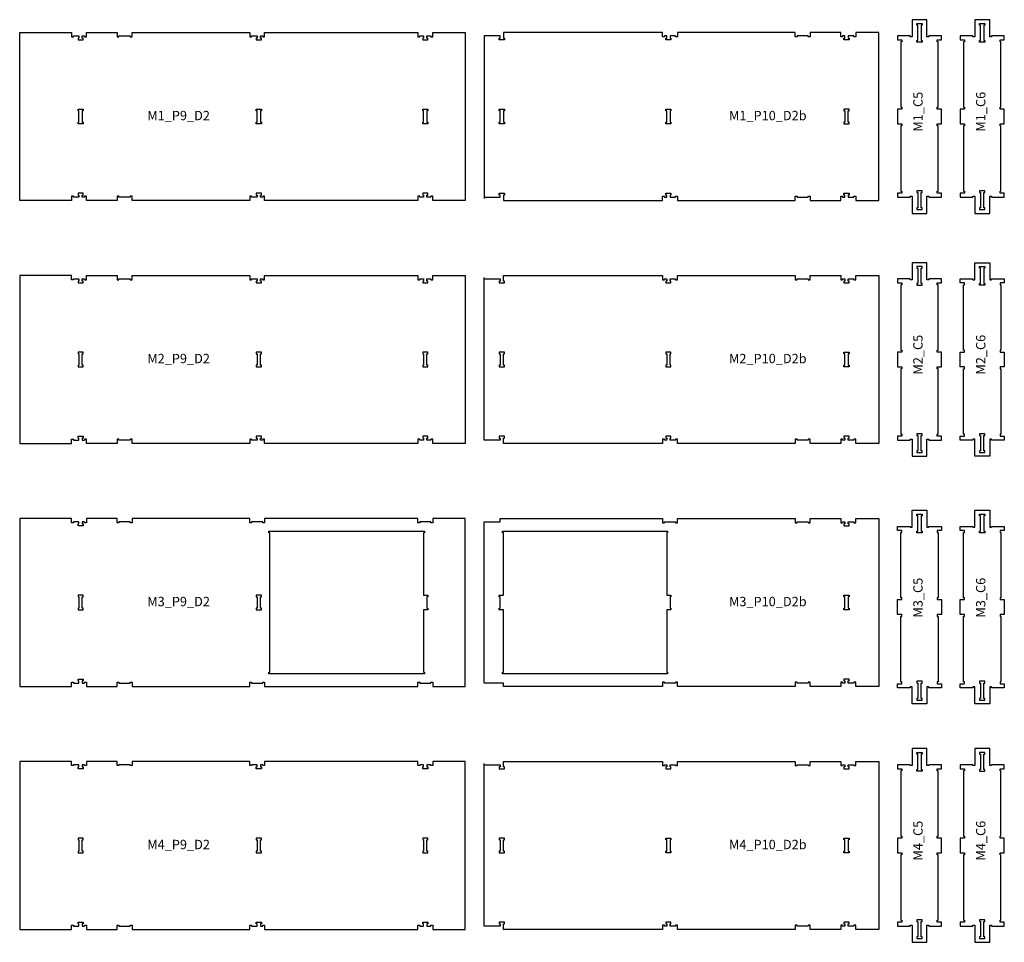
# Model space of a CAD drawing. Header units: millimetres. Extents: x -30325 to 14169, y -12596 to 6470.
# Tile 25 of 27: x 3151 to 8422, y 1452 to 6388. Entities that reach past the tile are written whole.
import ezdxf

# ---------------------------------------------------------------- set-up
doc = ezdxf.new("R2010")
doc.units = ezdxf.units.MM
doc.header["$MEASUREMENT"] = 0
doc.layers.add('freeswerk_CODES', color=50, linetype='Continuous')

msp = doc.modelspace()

# ---------------------------------------------------------------- linework, layer by layer
for points in [[(7917.7, 6302), (7849.7, 6302), (7849.7, 6280), (7872.7, 6280), (7872.7, 6270), (7867.7, 6270), (7867.7, 5920), (7872.7, 5920), (7872.7, 5910), (7849.7, 5910), (7849.7, 5830), (7872.7, 5830), (7872.7, 5820), (7867.7, 5820), (7867.7, 5470), (7872.7, 5470), (7872.7, 5460), (7849.7, 5460), (7849.7, 5438), (7917.7, 5438), (7917.7, 5443), (7927.7, 5443), (7927.7, 5352), (8007.7, 5352), (8007.7, 5443), (8017.7, 5443), (8017.7, 5438), (8085.7, 5438), (8085.7, 5460), (8062.7, 5460), (8062.7, 5470), (8067.7, 5470), (8067.7, 5820), (8062.7, 5820), (8062.7, 5830), (8085.7, 5830), (8085.7, 5910), (8062.7, 5910), (8062.7, 5920), (8067.7, 5920), (8067.7, 6270), (8062.7, 6270), (8062.7, 6280), (8085.7, 6280), (8085.7, 6302), (8017.7, 6302), (8017.7, 6297), (8007.7, 6297), (8007.7, 6388), (7927.7, 6388), (7927.7, 6297), (7917.7, 6297)], [(8253.7, 6302), (8185.7, 6302), (8185.7, 6280), (8208.7, 6280), (8208.7, 6270), (8203.7, 6270), (8203.7, 5920), (8208.7, 5920), (8208.7, 5910), (8185.7, 5910), (8185.7, 5830), (8208.7, 5830), (8208.7, 5820), (8203.7, 5820), (8203.7, 5470), (8208.7, 5470), (8208.7, 5460), (8185.7, 5460), (8185.7, 5438), (8253.7, 5438), (8253.7, 5443), (8263.7, 5443), (8263.7, 5352), (8343.7, 5352), (8343.7, 5443), (8353.7, 5443), (8353.7, 5438), (8421.7, 5438), (8421.7, 5460), (8398.7, 5460), (8398.7, 5470), (8403.7, 5470), (8403.7, 5820), (8398.7, 5820), (8398.7, 5830), (8421.7, 5830), (8421.7, 5910), (8398.7, 5910), (8398.7, 5920), (8403.7, 5920), (8403.7, 6270), (8398.7, 6270), (8398.7, 6280), (8421.7, 6280), (8421.7, 6302), (8353.7, 6302), (8353.7, 6297), (8343.7, 6297), (8343.7, 6388), (8263.7, 6388), (8263.7, 6297), (8253.7, 6297)], [(7976.7, 6358), (7976.7, 6277), (7981.7, 6277), (7981.7, 6267), (7953.7, 6267), (7953.7, 6277), (7958.7, 6277), (7958.7, 6358), (7953.7, 6358), (7953.7, 6368), (7981.7, 6368), (7981.7, 6358)], [(8312.7, 6358), (8312.7, 6277), (8317.7, 6277), (8317.7, 6267), (8289.7, 6267), (8289.7, 6277), (8294.7, 6277), (8294.7, 6358), (8289.7, 6358), (8289.7, 6368), (8317.7, 6368), (8317.7, 6358)], [(3508.4, 6320), (3672.4, 6320), (3672.4, 6297), (3682.4, 6297), (3682.4, 6302), (3742.4, 6302), (3742.4, 6297), (3752.4, 6297), (3752.4, 6320), (4382.4, 6320), (4382.4, 6297), (4392.4, 6297), (4392.4, 6302), (4422.4, 6302), (4422.4, 6290), (4417.4, 6290), (4417.4, 6280), (4445.4, 6280), (4445.4, 6290), (4440.4, 6290), (4440.4, 6302), (4452.4, 6302), (4452.4, 6297), (4462.4, 6297), (4462.4, 6320), (5282.4, 6320), (5282.4, 6297), (5292.4, 6297), (5292.4, 6302), (5313.4, 6302), (5313.4, 6290), (5308.4, 6290), (5308.4, 6280), (5336.4, 6280), (5336.4, 6290), (5331.4, 6290), (5331.4, 6302), (5352.4, 6302), (5352.4, 6297), (5362.4, 6297), (5362.4, 6320), (5536.6, 6320), (5536.6, 5420), (5362.4, 5420), (5362.4, 5443), (5352.4, 5443), (5352.4, 5438), (5331.4, 5438), (5331.4, 5450), (5336.4, 5450), (5336.4, 5460), (5308.4, 5460), (5308.4, 5450), (5313.4, 5450), (5313.4, 5438), (5292.4, 5438), (5292.4, 5443), (5282.4, 5443), (5282.4, 5420), (4462.4, 5420), (4462.4, 5443), (4452.4, 5443), (4452.4, 5438), (4440.4, 5438), (4440.4, 5450), (4445.4, 5450), (4445.4, 5460), (4417.4, 5460), (4417.4, 5450), (4422.4, 5450), (4422.4, 5438), (4392.4, 5438), (4392.4, 5443), (4382.4, 5443), (4382.4, 5420), (3752.4, 5420), (3752.4, 5443), (3742.4, 5443), (3742.4, 5438), (3682.4, 5438), (3682.4, 5443), (3672.4, 5443), (3672.4, 5420), (3508.4, 5420), (3508.4, 5443), (3498.4, 5443), (3498.4, 5438), (3486.4, 5438), (3486.4, 5450), (3491.4, 5450), (3491.4, 5460), (3463.4, 5460), (3463.4, 5450), (3468.4, 5450), (3468.4, 5438), (3438.4, 5438), (3438.4, 5443), (3428.4, 5443), (3428.4, 5420), (3151.2, 5420), (3151.2, 6320), (3428.4, 6320), (3428.4, 6297), (3438.4, 6297), (3438.4, 6302), (3468.4, 6302), (3468.4, 6290), (3463.4, 6290), (3463.4, 6280), (3491.4, 6280), (3491.4, 6290), (3486.4, 6290), (3486.4, 6302), (3498.4, 6302), (3498.4, 6297), (3508.4, 6297)], [(7382.4, 6297), (7372.4, 6297), (7372.4, 6302), (7312.4, 6302), (7312.4, 6297), (7302.4, 6297), (7302.4, 6320), (6672.4, 6320), (6672.4, 6297), (6662.4, 6297), (6662.4, 6302), (6632.4, 6302), (6632.4, 6290), (6637.4, 6290), (6637.4, 6280), (6609.4, 6280), (6609.4, 6290), (6614.4, 6290), (6614.4, 6302), (6602.4, 6302), (6602.4, 6297), (6592.4, 6297), (6592.4, 6320), (5741.4, 6320), (5741.4, 6290), (5746.4, 6290), (5746.4, 6280), (5718.4, 6280), (5718.4, 6290), (5723.4, 6290), (5723.4, 6302), (5636.6, 6302), (5636.6, 5438), (5723.4, 5438), (5723.4, 5450), (5718.4, 5450), (5718.4, 5460), (5746.4, 5460), (5746.4, 5450), (5741.4, 5450), (5741.4, 5420), (6592.4, 5420), (6592.4, 5443), (6602.4, 5443), (6602.4, 5438), (6614.4, 5438), (6614.4, 5450), (6609.4, 5450), (6609.4, 5460), (6637.4, 5460), (6637.4, 5450), (6632.4, 5450), (6632.4, 5438), (6662.4, 5438), (6662.4, 5443), (6672.4, 5443), (6672.4, 5420), (7302.4, 5420), (7302.4, 5443), (7312.4, 5443), (7312.4, 5438), (7372.4, 5438), (7372.4, 5443), (7382.4, 5443), (7382.4, 5420), (7546.4, 5420), (7546.4, 5443), (7556.4, 5443), (7556.4, 5438), (7568.4, 5438), (7568.4, 5450), (7563.4, 5450), (7563.4, 5460), (7591.4, 5460), (7591.4, 5450), (7586.4, 5450), (7586.4, 5438), (7616.4, 5438), (7616.4, 5443), (7626.4, 5443), (7626.4, 5420), (7749.7, 5420), (7749.7, 6320), (7626.4, 6320), (7626.4, 6297), (7616.4, 6297), (7616.4, 6302), (7586.4, 6302), (7586.4, 6290), (7591.4, 6290), (7591.4, 6280), (7563.4, 6280), (7563.4, 6290), (7568.4, 6290), (7568.4, 6302), (7556.4, 6302), (7556.4, 6297), (7546.4, 6297), (7546.4, 6320), (7382.4, 6320)], [(3491.4, 5830), (3463.4, 5830), (3463.4, 5840), (3468.4, 5840), (3468.4, 5900), (3463.4, 5900), (3463.4, 5910), (3491.4, 5910), (3491.4, 5900), (3486.4, 5900), (3486.4, 5840), (3491.4, 5840)], [(4422.4, 5840), (4422.4, 5900), (4417.4, 5900), (4417.4, 5910), (4445.4, 5910), (4445.4, 5900), (4440.4, 5900), (4440.4, 5840), (4445.4, 5840), (4445.4, 5830), (4417.4, 5830), (4417.4, 5840)], [(5313.4, 5840), (5313.4, 5900), (5308.4, 5900), (5308.4, 5910), (5336.4, 5910), (5336.4, 5900), (5331.4, 5900), (5331.4, 5840), (5336.4, 5840), (5336.4, 5830), (5308.4, 5830), (5308.4, 5840)], [(5718.4, 5840), (5723.4, 5840), (5723.4, 5900), (5718.4, 5900), (5718.4, 5910), (5746.4, 5910), (5746.4, 5900), (5741.4, 5900), (5741.4, 5840), (5746.4, 5840), (5746.4, 5830), (5718.4, 5830)], [(6637.4, 5910), (6637.4, 5900), (6632.4, 5900), (6632.4, 5840), (6637.4, 5840), (6637.4, 5830), (6609.4, 5830), (6609.4, 5840), (6614.4, 5840), (6614.4, 5900), (6609.4, 5900), (6609.4, 5910)], [(7586.4, 5900), (7591.4, 5900), (7591.4, 5910), (7563.4, 5910), (7563.4, 5900), (7568.4, 5900), (7568.4, 5840), (7563.4, 5840), (7563.4, 5830), (7591.4, 5830), (7591.4, 5840), (7586.4, 5840)], [(7958.7, 5382), (7953.7, 5382), (7953.7, 5372), (7981.7, 5372), (7981.7, 5382), (7976.7, 5382), (7976.7, 5463), (7981.7, 5463), (7981.7, 5473), (7953.7, 5473), (7953.7, 5463), (7958.7, 5463)], [(8294.7, 5382), (8289.7, 5382), (8289.7, 5372), (8317.7, 5372), (8317.7, 5382), (8312.7, 5382), (8312.7, 5463), (8317.7, 5463), (8317.7, 5473), (8289.7, 5473), (8289.7, 5463), (8294.7, 5463)], [(8062.7, 4610), (8062.7, 4620), (8067.7, 4620), (8067.7, 4970), (8062.7, 4970), (8062.7, 4980), (8085.7, 4980), (8085.7, 5002), (8017.7, 5002), (8017.7, 4997), (8007.7, 4997), (8007.7, 5088), (7927.7, 5088), (7927.7, 4997), (7917.7, 4997), (7917.7, 5002), (7849.7, 5002), (7849.7, 4980), (7872.7, 4980), (7872.7, 4970), (7867.7, 4970), (7867.7, 4620), (7872.7, 4620), (7872.7, 4610), (7849.7, 4610), (7849.7, 4530), (7872.7, 4530), (7872.7, 4520), (7867.7, 4520), (7867.7, 4170), (7872.7, 4170), (7872.7, 4160), (7849.7, 4160), (7849.7, 4138), (7917.7, 4138), (7917.7, 4143), (7927.7, 4143), (7927.7, 4052), (8007.7, 4052), (8007.7, 4143), (8017.7, 4143), (8017.7, 4138), (8085.7, 4138), (8085.7, 4160), (8062.7, 4160), (8062.7, 4170), (8067.7, 4170), (8067.7, 4520), (8062.7, 4520), (8062.7, 4530), (8085.7, 4530), (8085.7, 4610)], [(7953.7, 4977), (7953.7, 4967), (7981.7, 4967), (7981.7, 4977), (7976.7, 4977), (7976.7, 5058), (7981.7, 5058), (7981.7, 5068), (7953.7, 5068), (7953.7, 5058), (7958.7, 5058), (7958.7, 4977)], [(8253.7, 4138), (8185.7, 4138), (8185.7, 4160), (8208.7, 4160), (8208.7, 4170), (8203.7, 4170), (8203.7, 4520), (8208.7, 4520), (8208.7, 4530), (8185.7, 4530), (8185.7, 4610), (8208.7, 4610), (8208.7, 4620), (8203.7, 4620), (8203.7, 4970), (8208.7, 4970), (8208.7, 4980), (8185.7, 4980), (8185.7, 5002), (8253.7, 5002), (8253.7, 4997), (8263.7, 4997), (8263.7, 5088), (8343.7, 5088), (8343.7, 4997), (8353.7, 4997), (8353.7, 5002), (8421.7, 5002), (8421.7, 4980), (8398.7, 4980), (8398.7, 4970), (8403.7, 4970), (8403.7, 4620), (8398.7, 4620), (8398.7, 4610), (8421.7, 4610), (8421.7, 4530), (8398.7, 4530), (8398.7, 4520), (8403.7, 4520), (8403.7, 4170), (8398.7, 4170), (8398.7, 4160), (8421.7, 4160), (8421.7, 4138), (8353.7, 4138), (8353.7, 4143), (8343.7, 4143), (8343.7, 4052), (8263.7, 4052), (8263.7, 4143), (8253.7, 4143)], [(8294.7, 5058), (8289.7, 5058), (8289.7, 5068), (8317.7, 5068), (8317.7, 5058), (8312.7, 5058), (8312.7, 4977), (8317.7, 4977), (8317.7, 4967), (8289.7, 4967), (8289.7, 4977), (8294.7, 4977)], [(7382.4, 4143), (7372.4, 4143), (7372.4, 4138), (7312.4, 4138), (7312.4, 4143), (7302.4, 4143), (7302.4, 4120), (6672.4, 4120), (6672.4, 4143), (6662.4, 4143), (6662.4, 4138), (6632.4, 4138), (6632.4, 4150), (6637.4, 4150), (6637.4, 4160), (6609.4, 4160), (6609.4, 4150), (6614.4, 4150), (6614.4, 4138), (6602.4, 4138), (6602.4, 4143), (6592.4, 4143), (6592.4, 4120), (5741.4, 4120), (5741.4, 4150), (5746.4, 4150), (5746.4, 4160), (5718.4, 4160), (5718.4, 4150), (5723.4, 4150), (5723.4, 4138), (5636.6, 4138), (5636.6, 5002), (5723.4, 5002), (5723.4, 4990), (5718.4, 4990), (5718.4, 4980), (5746.4, 4980), (5746.4, 4990), (5741.4, 4990), (5741.4, 5020), (6592.4, 5020), (6592.4, 4997), (6602.4, 4997), (6602.4, 5002), (6614.4, 5002), (6614.4, 4990), (6609.4, 4990), (6609.4, 4980), (6637.4, 4980), (6637.4, 4990), (6632.4, 4990), (6632.4, 5002), (6662.4, 5002), (6662.4, 4997), (6672.4, 4997), (6672.4, 5020), (7302.4, 5020), (7302.4, 4997), (7312.4, 4997), (7312.4, 5002), (7372.4, 5002), (7372.4, 4997), (7382.4, 4997), (7382.4, 5020), (7546.4, 5020), (7546.4, 4997), (7556.4, 4997), (7556.4, 5002), (7568.4, 5002), (7568.4, 4990), (7563.4, 4990), (7563.4, 4980), (7591.4, 4980), (7591.4, 4990), (7586.4, 4990), (7586.4, 5002), (7616.4, 5002), (7616.4, 4997), (7626.4, 4997), (7626.4, 5020), (7749.7, 5020), (7749.7, 4120), (7626.4, 4120), (7626.4, 4143), (7616.4, 4143), (7616.4, 4138), (7586.4, 4138), (7586.4, 4150), (7591.4, 4150), (7591.4, 4160), (7563.4, 4160), (7563.4, 4150), (7568.4, 4150), (7568.4, 4138), (7556.4, 4138), (7556.4, 4143), (7546.4, 4143), (7546.4, 4120), (7382.4, 4120)], [(3491.4, 4610), (3463.4, 4610), (3463.4, 4600), (3468.4, 4600), (3468.4, 4540), (3463.4, 4540), (3463.4, 4530), (3491.4, 4530), (3491.4, 4540), (3486.4, 4540), (3486.4, 4600), (3491.4, 4600)], [(4422.4, 4600), (4422.4, 4540), (4417.4, 4540), (4417.4, 4530), (4445.4, 4530), (4445.4, 4540), (4440.4, 4540), (4440.4, 4600), (4445.4, 4600), (4445.4, 4610), (4417.4, 4610), (4417.4, 4600)], [(5313.4, 4600), (5313.4, 4540), (5308.4, 4540), (5308.4, 4530), (5336.4, 4530), (5336.4, 4540), (5331.4, 4540), (5331.4, 4600), (5336.4, 4600), (5336.4, 4610), (5308.4, 4610), (5308.4, 4600)], [(5718.4, 4600), (5723.4, 4600), (5723.4, 4540), (5718.4, 4540), (5718.4, 4530), (5746.4, 4530), (5746.4, 4540), (5741.4, 4540), (5741.4, 4600), (5746.4, 4600), (5746.4, 4610), (5718.4, 4610)], [(6637.4, 4530), (6637.4, 4540), (6632.4, 4540), (6632.4, 4600), (6637.4, 4600), (6637.4, 4610), (6609.4, 4610), (6609.4, 4600), (6614.4, 4600), (6614.4, 4540), (6609.4, 4540), (6609.4, 4530)], [(7586.4, 4540), (7591.4, 4540), (7591.4, 4530), (7563.4, 4530), (7563.4, 4540), (7568.4, 4540), (7568.4, 4600), (7563.4, 4600), (7563.4, 4610), (7591.4, 4610), (7591.4, 4600), (7586.4, 4600)], [(7981.7, 4082), (7976.7, 4082), (7976.7, 4163), (7981.7, 4163), (7981.7, 4173), (7953.7, 4173), (7953.7, 4163), (7958.7, 4163), (7958.7, 4082), (7953.7, 4082), (7953.7, 4072), (7981.7, 4072)], [(8312.7, 4082), (8312.7, 4163), (8317.7, 4163), (8317.7, 4173), (8289.7, 4173), (8289.7, 4163), (8294.7, 4163), (8294.7, 4082), (8289.7, 4082), (8289.7, 4072), (8317.7, 4072), (8317.7, 4082)], [(7917.7, 2813.2), (7849.7, 2813.2), (7849.7, 2835.2), (7872.7, 2835.2), (7872.7, 2845.2), (7867.7, 2845.2), (7867.7, 3195.2), (7872.7, 3195.2), (7872.7, 3205.2), (7849.7, 3205.2), (7849.7, 3285.2), (7872.7, 3285.2), (7872.7, 3295.2), (7867.7, 3295.2), (7867.7, 3645.2), (7872.7, 3645.2), (7872.7, 3655.2), (7849.7, 3655.2), (7849.7, 3677.2), (7917.7, 3677.2), (7917.7, 3672.2), (7927.7, 3672.2), (7927.7, 3763.2), (8007.7, 3763.2), (8007.7, 3672.2), (8017.7, 3672.2), (8017.7, 3677.2), (8085.7, 3677.2), (8085.7, 3655.2), (8062.7, 3655.2), (8062.7, 3645.2), (8067.7, 3645.2), (8067.7, 3295.2), (8062.7, 3295.2), (8062.7, 3285.2), (8085.7, 3285.2), (8085.7, 3205.2), (8062.7, 3205.2), (8062.7, 3195.2), (8067.7, 3195.2), (8067.7, 2845.2), (8062.7, 2845.2), (8062.7, 2835.2), (8085.7, 2835.2), (8085.7, 2813.2), (8017.7, 2813.2), (8017.7, 2818.2), (8007.7, 2818.2), (8007.7, 2727.2), (7927.7, 2727.2), (7927.7, 2818.2), (7917.7, 2818.2)], [(7958.7, 3733.2), (7953.7, 3733.2), (7953.7, 3743.2), (7981.7, 3743.2), (7981.7, 3733.2), (7976.7, 3733.2), (7976.7, 3652.2), (7981.7, 3652.2), (7981.7, 3642.2), (7953.7, 3642.2), (7953.7, 3652.2), (7958.7, 3652.2)], [(8253.7, 2813.2), (8185.7, 2813.2), (8185.7, 2835.2), (8208.7, 2835.2), (8208.7, 2845.2), (8203.7, 2845.2), (8203.7, 3195.2), (8208.7, 3195.2), (8208.7, 3205.2), (8185.7, 3205.2), (8185.7, 3285.2), (8208.7, 3285.2), (8208.7, 3295.2), (8203.7, 3295.2), (8203.7, 3645.2), (8208.7, 3645.2), (8208.7, 3655.2), (8185.7, 3655.2), (8185.7, 3677.2), (8253.7, 3677.2), (8253.7, 3672.2), (8263.7, 3672.2), (8263.7, 3763.2), (8343.7, 3763.2), (8343.7, 3672.2), (8353.7, 3672.2), (8353.7, 3677.2), (8421.7, 3677.2), (8421.7, 3655.2), (8398.7, 3655.2), (8398.7, 3645.2), (8403.7, 3645.2), (8403.7, 3295.2), (8398.7, 3295.2), (8398.7, 3285.2), (8421.7, 3285.2), (8421.7, 3205.2), (8398.7, 3205.2), (8398.7, 3195.2), (8403.7, 3195.2), (8403.7, 2845.2), (8398.7, 2845.2), (8398.7, 2835.2), (8421.7, 2835.2), (8421.7, 2813.2), (8353.7, 2813.2), (8353.7, 2818.2), (8343.7, 2818.2), (8343.7, 2727.2), (8263.7, 2727.2), (8263.7, 2818.2), (8253.7, 2818.2)], [(8294.7, 3733.2), (8289.7, 3733.2), (8289.7, 3743.2), (8317.7, 3743.2), (8317.7, 3733.2), (8312.7, 3733.2), (8312.7, 3652.2), (8317.7, 3652.2), (8317.7, 3642.2), (8289.7, 3642.2), (8289.7, 3652.2), (8294.7, 3652.2)], [(5536.6, 2820), (5536.6, 3720), (5362.4, 3720), (5362.4, 3697), (5352.4, 3697), (5352.4, 3702), (5292.4, 3702), (5292.4, 3697), (5282.4, 3697), (5282.4, 3720), (4462.4, 3720), (4462.4, 3697), (4452.4, 3697), (4452.4, 3702), (4392.4, 3702), (4392.4, 3697), (4382.4, 3697), (4382.4, 3720), (3752.4, 3720), (3752.4, 3697), (3742.4, 3697), (3742.4, 3702), (3682.4, 3702), (3682.4, 3697), (3672.4, 3697), (3672.4, 3720), (3508.4, 3720), (3508.4, 3697), (3498.4, 3697), (3498.4, 3702), (3486.4, 3702), (3486.4, 3690), (3491.4, 3690), (3491.4, 3680), (3463.4, 3680), (3463.4, 3690), (3468.4, 3690), (3468.4, 3702), (3438.4, 3702), (3438.4, 3697), (3428.4, 3697), (3428.4, 3720), (3151.2, 3720), (3151.2, 2820), (3428.4, 2820), (3428.4, 2843), (3438.4, 2843), (3438.4, 2838), (3468.4, 2838), (3468.4, 2850), (3463.4, 2850), (3463.4, 2860), (3491.4, 2860), (3491.4, 2850), (3486.4, 2850), (3486.4, 2838), (3498.4, 2838), (3498.4, 2843), (3508.4, 2843), (3508.4, 2820), (3672.4, 2820), (3672.4, 2843), (3682.4, 2843), (3682.4, 2838), (3742.4, 2838), (3742.4, 2843), (3752.4, 2843), (3752.4, 2820), (4382.4, 2820), (4382.4, 2843), (4392.4, 2843), (4392.4, 2838), (4452.4, 2838), (4452.4, 2843), (4462.4, 2843), (4462.4, 2820), (5282.4, 2820), (5282.4, 2843), (5292.4, 2843), (5292.4, 2838), (5352.4, 2838), (5352.4, 2843), (5362.4, 2843), (5362.4, 2820)], [(5741.4, 2820), (5741.4, 2838), (5636.6, 2838), (5636.6, 3702), (5723.4, 3702), (5723.4, 3720), (6592.4, 3720), (6592.4, 3697), (6602.4, 3697), (6602.4, 3702), (6662.4, 3702), (6662.4, 3697), (6672.4, 3697), (6672.4, 3720), (7302.4, 3720), (7302.4, 3697), (7312.4, 3697), (7312.4, 3702), (7372.4, 3702), (7372.4, 3697), (7382.4, 3697), (7382.4, 3720), (7546.4, 3720), (7546.4, 3697), (7556.4, 3697), (7556.4, 3702), (7568.4, 3702), (7568.4, 3690), (7563.4, 3690), (7563.4, 3680), (7591.4, 3680), (7591.4, 3690), (7586.4, 3690), (7586.4, 3702), (7616.4, 3702), (7616.4, 3697), (7626.4, 3697), (7626.4, 3720), (7653.7, 3720), (7653.7, 3720), (7749.7, 3720), (7749.7, 2820), (7651, 2820), (7651, 2820), (7626.4, 2820), (7626.4, 2843), (7616.4, 2843), (7616.4, 2838), (7586.4, 2838), (7586.4, 2850), (7591.4, 2850), (7591.4, 2860), (7563.4, 2860), (7563.4, 2850), (7568.4, 2850), (7568.4, 2838), (7556.4, 2838), (7556.4, 2843), (7546.4, 2843), (7546.4, 2820), (7382.4, 2820), (7382.4, 2843), (7372.4, 2843), (7372.4, 2838), (7312.4, 2838), (7312.4, 2843), (7302.4, 2843), (7302.4, 2820), (6672.4, 2820), (6672.4, 2843), (6662.4, 2843), (6662.4, 2838), (6602.4, 2838), (6602.4, 2843), (6592.4, 2843), (6592.4, 2820)], [(5336.4, 3240), (5336.4, 3230), (5313.4, 3230), (5313.4, 2898), (5318.4, 2898), (5318.4, 2888), (4485.4, 2888), (4485.4, 2898), (4490.4, 2898), (4490.4, 3642), (4485.4, 3642), (4485.4, 3652), (5318.4, 3652), (5318.4, 3642), (5313.4, 3642), (5313.4, 3310), (5336.4, 3310), (5336.4, 3300), (5331.4, 3300), (5331.4, 3240)], [(5736.4, 3652), (6619.4, 3652), (6619.4, 3642), (6614.4, 3642), (6614.4, 3310), (6637.4, 3310), (6637.4, 3300), (6632.4, 3300), (6632.4, 3240), (6637.4, 3240), (6637.4, 3230), (6614.4, 3230), (6614.4, 2898), (6619.4, 2898), (6619.4, 2888), (5736.4, 2888), (5736.4, 2898), (5741.4, 2898), (5741.4, 3230), (5718.4, 3230), (5718.4, 3240), (5723.4, 3240), (5723.4, 3300), (5718.4, 3300), (5718.4, 3310), (5741.4, 3310), (5741.4, 3642), (5736.4, 3642)], [(3491.4, 3310), (3463.4, 3310), (3463.4, 3300), (3468.4, 3300), (3468.4, 3240), (3463.4, 3240), (3463.4, 3230), (3491.4, 3230), (3491.4, 3240), (3486.4, 3240), (3486.4, 3300), (3491.4, 3300)], [(4422.4, 3300), (4422.4, 3240), (4417.4, 3240), (4417.4, 3230), (4445.4, 3230), (4445.4, 3240), (4440.4, 3240), (4440.4, 3300), (4445.4, 3300), (4445.4, 3310), (4417.4, 3310), (4417.4, 3300)], [(7563.4, 3230), (7563.4, 3240), (7568.4, 3240), (7568.4, 3300), (7563.4, 3300), (7563.4, 3310), (7591.4, 3310), (7591.4, 3300), (7586.4, 3300), (7586.4, 3240), (7591.4, 3240), (7591.4, 3230)], [(7976.7, 2757.2), (7976.7, 2838.2), (7981.7, 2838.2), (7981.7, 2848.2), (7953.7, 2848.2), (7953.7, 2838.2), (7958.7, 2838.2), (7958.7, 2757.2), (7953.7, 2757.2), (7953.7, 2747.2), (7981.7, 2747.2), (7981.7, 2757.2)], [(8312.7, 2757.2), (8312.7, 2838.2), (8317.7, 2838.2), (8317.7, 2848.2), (8289.7, 2848.2), (8289.7, 2838.2), (8294.7, 2838.2), (8294.7, 2757.2), (8289.7, 2757.2), (8289.7, 2747.2), (8317.7, 2747.2), (8317.7, 2757.2)], [(8062.7, 2010), (8062.7, 2020), (8067.7, 2020), (8067.7, 2370), (8062.7, 2370), (8062.7, 2380), (8085.7, 2380), (8085.7, 2402), (8017.7, 2402), (8017.7, 2397), (8007.7, 2397), (8007.7, 2488), (7927.7, 2488), (7927.7, 2397), (7917.7, 2397), (7917.7, 2402), (7849.7, 2402), (7849.7, 2380), (7872.7, 2380), (7872.7, 2370), (7867.7, 2370), (7867.7, 2020), (7872.7, 2020), (7872.7, 2010), (7849.7, 2010), (7849.7, 1930), (7872.7, 1930), (7872.7, 1920), (7867.7, 1920), (7867.7, 1570), (7872.7, 1570), (7872.7, 1560), (7849.7, 1560), (7849.7, 1538), (7917.7, 1538), (7917.7, 1543), (7927.7, 1543), (7927.7, 1452), (8007.7, 1452), (8007.7, 1543), (8017.7, 1543), (8017.7, 1538), (8085.7, 1538), (8085.7, 1560), (8062.7, 1560), (8062.7, 1570), (8067.7, 1570), (8067.7, 1920), (8062.7, 1920), (8062.7, 1930), (8085.7, 1930), (8085.7, 2010)], [(8398.7, 2010), (8398.7, 2020), (8403.7, 2020), (8403.7, 2370), (8398.7, 2370), (8398.7, 2380), (8421.7, 2380), (8421.7, 2402), (8353.7, 2402), (8353.7, 2397), (8343.7, 2397), (8343.7, 2488), (8263.7, 2488), (8263.7, 2397), (8253.7, 2397), (8253.7, 2402), (8185.7, 2402), (8185.7, 2380), (8208.7, 2380), (8208.7, 2370), (8203.7, 2370), (8203.7, 2020), (8208.7, 2020), (8208.7, 2010), (8185.7, 2010), (8185.7, 1930), (8208.7, 1930), (8208.7, 1920), (8203.7, 1920), (8203.7, 1570), (8208.7, 1570), (8208.7, 1560), (8185.7, 1560), (8185.7, 1538), (8253.7, 1538), (8253.7, 1543), (8263.7, 1543), (8263.7, 1452), (8343.7, 1452), (8343.7, 1543), (8353.7, 1543), (8353.7, 1538), (8421.7, 1538), (8421.7, 1560), (8398.7, 1560), (8398.7, 1570), (8403.7, 1570), (8403.7, 1920), (8398.7, 1920), (8398.7, 1930), (8421.7, 1930), (8421.7, 2010)], [(7958.7, 2458), (7953.7, 2458), (7953.7, 2468), (7981.7, 2468), (7981.7, 2458), (7976.7, 2458), (7976.7, 2377), (7981.7, 2377), (7981.7, 2367), (7953.7, 2367), (7953.7, 2377), (7958.7, 2377)], [(8289.7, 2377), (8289.7, 2367), (8317.7, 2367), (8317.7, 2377), (8312.7, 2377), (8312.7, 2458), (8317.7, 2458), (8317.7, 2468), (8289.7, 2468), (8289.7, 2458), (8294.7, 2458), (8294.7, 2377)], [(3508.4, 1520), (3672.4, 1520), (3672.4, 1543), (3682.4, 1543), (3682.4, 1538), (3742.4, 1538), (3742.4, 1543), (3752.4, 1543), (3752.4, 1520), (4382.4, 1520), (4382.4, 1543), (4392.4, 1543), (4392.4, 1538), (4422.4, 1538), (4422.4, 1550), (4417.4, 1550), (4417.4, 1560), (4445.4, 1560), (4445.4, 1550), (4440.4, 1550), (4440.4, 1538), (4452.4, 1538), (4452.4, 1543), (4462.4, 1543), (4462.4, 1520), (5282.4, 1520), (5282.4, 1543), (5292.4, 1543), (5292.4, 1538), (5313.4, 1538), (5313.4, 1550), (5308.4, 1550), (5308.4, 1560), (5336.4, 1560), (5336.4, 1550), (5331.4, 1550), (5331.4, 1538), (5352.4, 1538), (5352.4, 1543), (5362.4, 1543), (5362.4, 1520), (5536.6, 1520), (5536.6, 2420), (5362.4, 2420), (5362.4, 2397), (5352.4, 2397), (5352.4, 2402), (5331.4, 2402), (5331.4, 2390), (5336.4, 2390), (5336.4, 2380), (5308.4, 2380), (5308.4, 2390), (5313.4, 2390), (5313.4, 2402), (5292.4, 2402), (5292.4, 2397), (5282.4, 2397), (5282.4, 2420), (4462.4, 2420), (4462.4, 2397), (4452.4, 2397), (4452.4, 2402), (4440.4, 2402), (4440.4, 2390), (4445.4, 2390), (4445.4, 2380), (4417.4, 2380), (4417.4, 2390), (4422.4, 2390), (4422.4, 2402), (4392.4, 2402), (4392.4, 2397), (4382.4, 2397), (4382.4, 2420), (3752.4, 2420), (3752.4, 2397), (3742.4, 2397), (3742.4, 2402), (3682.4, 2402), (3682.4, 2397), (3672.4, 2397), (3672.4, 2420), (3508.4, 2420), (3508.4, 2397), (3498.4, 2397), (3498.4, 2402), (3486.4, 2402), (3486.4, 2390), (3491.4, 2390), (3491.4, 2380), (3463.4, 2380), (3463.4, 2390), (3468.4, 2390), (3468.4, 2402), (3438.4, 2402), (3438.4, 2397), (3428.4, 2397), (3428.4, 2420), (3151.2, 2420), (3151.2, 1520), (3428.4, 1520), (3428.4, 1543), (3438.4, 1543), (3438.4, 1538), (3468.4, 1538), (3468.4, 1550), (3463.4, 1550), (3463.4, 1560), (3491.4, 1560), (3491.4, 1550), (3486.4, 1550), (3486.4, 1538), (3498.4, 1538), (3498.4, 1543), (3508.4, 1543)], [(5723.4, 2402), (5723.4, 2390), (5718.4, 2390), (5718.4, 2380), (5746.4, 2380), (5746.4, 2390), (5741.4, 2390), (5741.4, 2420), (6592.4, 2420), (6592.4, 2397), (6602.4, 2397), (6602.4, 2402), (6614.4, 2402), (6614.4, 2390), (6609.4, 2390), (6609.4, 2380), (6637.4, 2380), (6637.4, 2390), (6632.4, 2390), (6632.4, 2402), (6662.4, 2402), (6662.4, 2397), (6672.4, 2397), (6672.4, 2420), (7302.4, 2420), (7302.4, 2397), (7312.4, 2397), (7312.4, 2402), (7372.4, 2402), (7372.4, 2397), (7382.4, 2397), (7382.4, 2420), (7546.4, 2420), (7546.4, 2397), (7556.4, 2397), (7556.4, 2402), (7568.4, 2402), (7568.4, 2390), (7563.4, 2390), (7563.4, 2380), (7591.4, 2380), (7591.4, 2390), (7586.4, 2390), (7586.4, 2402), (7616.4, 2402), (7616.4, 2397), (7626.4, 2397), (7626.4, 2420), (7749.7, 2420), (7749.7, 1520), (7626.4, 1520), (7626.4, 1543), (7616.4, 1543), (7616.4, 1538), (7586.4, 1538), (7586.4, 1550), (7591.4, 1550), (7591.4, 1560), (7563.4, 1560), (7563.4, 1550), (7568.4, 1550), (7568.4, 1538), (7556.4, 1538), (7556.4, 1543), (7546.4, 1543), (7546.4, 1520), (7382.4, 1520), (7382.4, 1543), (7372.4, 1543), (7372.4, 1538), (7312.4, 1538), (7312.4, 1543), (7302.4, 1543), (7302.4, 1520), (6672.4, 1520), (6672.4, 1543), (6662.4, 1543), (6662.4, 1538), (6632.4, 1538), (6632.4, 1550), (6637.4, 1550), (6637.4, 1560), (6609.4, 1560), (6609.4, 1550), (6614.4, 1550), (6614.4, 1538), (6602.4, 1538), (6602.4, 1543), (6592.4, 1543), (6592.4, 1520), (5741.4, 1520), (5741.4, 1550), (5746.4, 1550), (5746.4, 1560), (5718.4, 1560), (5718.4, 1550), (5723.4, 1550), (5723.4, 1538), (5636.6, 1538), (5636.6, 2402)], [(3491.4, 2010), (3463.4, 2010), (3463.4, 2000), (3468.4, 2000), (3468.4, 1940), (3463.4, 1940), (3463.4, 1930), (3491.4, 1930), (3491.4, 1940), (3486.4, 1940), (3486.4, 2000), (3491.4, 2000)], [(4422.4, 2000), (4422.4, 1940), (4417.4, 1940), (4417.4, 1930), (4445.4, 1930), (4445.4, 1940), (4440.4, 1940), (4440.4, 2000), (4445.4, 2000), (4445.4, 2010), (4417.4, 2010), (4417.4, 2000)], [(5313.4, 2000), (5313.4, 1940), (5308.4, 1940), (5308.4, 1930), (5336.4, 1930), (5336.4, 1940), (5331.4, 1940), (5331.4, 2000), (5336.4, 2000), (5336.4, 2010), (5308.4, 2010), (5308.4, 2000)], [(5746.4, 1940), (5741.4, 1940), (5741.4, 2000), (5746.4, 2000), (5746.4, 2010), (5718.4, 2010), (5718.4, 2000), (5723.4, 2000), (5723.4, 1940), (5718.4, 1940), (5718.4, 1930), (5746.4, 1930)], [(6614.4, 2000), (6609.4, 2000), (6609.4, 2010), (6637.4, 2010), (6637.4, 2000), (6632.4, 2000), (6632.4, 1940), (6637.4, 1940), (6637.4, 1930), (6609.4, 1930), (6609.4, 1940), (6614.4, 1940)], [(7568.4, 2000), (7563.4, 2000), (7563.4, 2010), (7591.4, 2010), (7591.4, 2000), (7586.4, 2000), (7586.4, 1940), (7591.4, 1940), (7591.4, 1930), (7563.4, 1930), (7563.4, 1940), (7568.4, 1940)], [(7976.7, 1482), (7976.7, 1563), (7981.7, 1563), (7981.7, 1573), (7953.7, 1573), (7953.7, 1563), (7958.7, 1563), (7958.7, 1482), (7953.7, 1482), (7953.7, 1472), (7981.7, 1472), (7981.7, 1482)], [(8317.7, 1482), (8312.7, 1482), (8312.7, 1563), (8317.7, 1563), (8317.7, 1573), (8289.7, 1573), (8289.7, 1563), (8294.7, 1563), (8294.7, 1482), (8289.7, 1482), (8289.7, 1472), (8317.7, 1472)]]:
    msp.add_lwpolyline(points, close=True)
for points in [[(5636.6, 5438), (5636.6, 5431.3)], [(3438.4, 4997), (3428.4, 4997), (3428.4, 5020), (3151.2, 5020), (3151.2, 4120), (3428.4, 4120), (3428.4, 4143), (3438.4, 4143), (3438.4, 4138), (3468.4, 4138), (3468.4, 4150), (3463.4, 4150), (3463.4, 4160), (3491.4, 4160), (3491.4, 4150), (3486.4, 4150), (3486.4, 4138), (3498.4, 4138)], [(3438.4, 4997), (3438.4, 5002), (3468.4, 5002), (3468.4, 4990), (3463.4, 4990), (3463.4, 4980), (3491.4, 4980), (3491.4, 4990), (3486.4, 4990), (3486.4, 5002), (3498.4, 5002), (3498.4, 4997), (3508.4, 4997), (3508.4, 5020), (3672.4, 5020), (3672.4, 4997), (3682.4, 4997), (3682.4, 5002), (3742.4, 5002), (3742.4, 4997), (3752.4, 4997), (3752.4, 5020), (4382.4, 5020), (4382.4, 4997), (4392.4, 4997), (4392.4, 5002), (4422.4, 5002), (4422.4, 4990), (4417.4, 4990), (4417.4, 4980), (4445.4, 4980), (4445.4, 4990), (4440.4, 4990), (4440.4, 5002), (4452.4, 5002), (4452.4, 4997), (4462.4, 4997), (4462.4, 5020), (5282.4, 5020), (5282.4, 4997), (5292.4, 4997), (5292.4, 5002), (5313.4, 5002), (5313.4, 4990), (5308.4, 4990), (5308.4, 4980), (5336.4, 4980), (5336.4, 4990), (5331.4, 4990), (5331.4, 5002), (5352.4, 5002), (5352.4, 4997), (5362.4, 4997), (5362.4, 5020), (5536.6, 5020), (5536.6, 4120), (5362.4, 4120), (5362.4, 4143), (5352.4, 4143), (5352.4, 4138), (5331.4, 4138), (5331.4, 4150), (5336.4, 4150), (5336.4, 4160), (5308.4, 4160), (5308.4, 4150), (5313.4, 4150), (5313.4, 4138), (5292.4, 4138), (5292.4, 4143), (5282.4, 4143), (5282.4, 4120), (4462.4, 4120), (4462.4, 4143), (4452.4, 4143), (4452.4, 4138), (4440.4, 4138), (4440.4, 4150), (4445.4, 4150), (4445.4, 4160), (4417.4, 4160), (4417.4, 4150), (4422.4, 4150), (4422.4, 4138), (4392.4, 4138), (4392.4, 4143), (4382.4, 4143), (4382.4, 4120), (3752.4, 4120), (3752.4, 4143), (3742.4, 4143), (3742.4, 4138), (3682.4, 4138), (3682.4, 4143), (3672.4, 4143), (3672.4, 4120), (3508.4, 4120), (3508.4, 4143), (3498.4, 4143), (3498.4, 4138)], [(5636.6, 5002), (5636.6, 5008.7)], [(6609.4, 3230), (6610.7, 3230)], [(5636.6, 2402), (5636.6, 2408.7)]]:
    msp.add_lwpolyline(points)

# ---------------------------------------------------------------- texts
at = {"layer": 'freeswerk_CODES', "char_height": 50, "attachment_point": 1, "rotation": 90}
for s, insert in [('{\\Fiso|c0;M1_C5}', (7934.4, 5789.5)), ('{\\Fiso|c0;M1_C6}', (8270.4, 5789.5)), ('{\\Fiso|c0;M2_C5}', (7934.4, 4489.5)), ('{\\Fiso|c0;M2_C6}', (8270.4, 4489.5)), ('{\\Fiso|c0;M3_C5}', (7934.4, 3189.5)), ('{\\Fiso|c0;M3_C6}', (8270.4, 3189.5)), ('{\\Fiso|c0;M4_C5}', (7934.4, 1889.5)), ('{\\Fiso|c0;M4_C6}', (8270.4, 1889.5))]:
    msp.add_mtext_dynamic_manual_height_columns(s, width=318.081, gutter_width=1456.3, heights=[0], dxfattribs=dict(at, insert=insert))
at = {"layer": 'freeswerk_CODES', "char_height": 50, "attachment_point": 1}
for s, insert in [('{\\Fiso|c0;M1_P10_D2b}', (6948.1, 5900.2)), ('{\\Fiso|c0;M1_P9_D2}', (3834.3, 5900.2)), ('{\\Fiso|c0;M2_P9_D2}', (3834.3, 4600.2)), ('{\\Fiso|c0;M2_P10_D2b}', (6948.1, 4600.2)), ('{\\Fiso|c0;M3_P9_D2}', (3834.3, 3300.2)), ('{\\Fiso|c0;M3_P10_D2b}', (6948.1, 3300.2)), ('{\\Fiso|c0;M4_P10_D2b}', (6948.1, 2000.2)), ('{\\Fiso|c0;M4_P9_D2}', (3834.3, 2000.2))]:
    msp.add_mtext_dynamic_manual_height_columns(s, width=318.081, gutter_width=1456.3, heights=[0], dxfattribs=dict(at, insert=insert))

doc.saveas('drawing.dxf')
